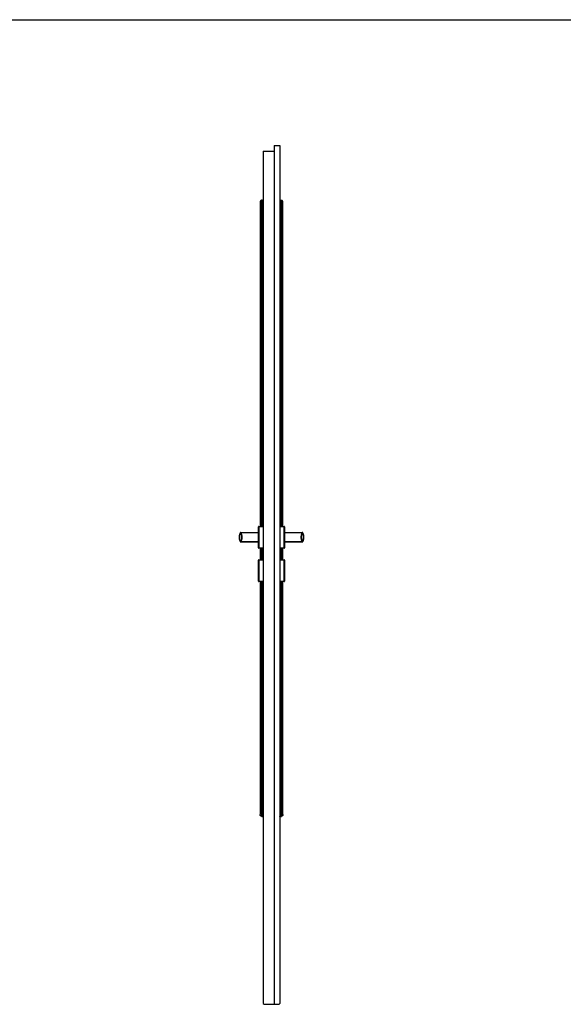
# Model space of a CAD drawing. Header units: millimetres. Extents: x -10980 to 5840, y 5 to 4205.
# Tile 25 of 32: x 1684 to 2969, y 1677 to 4005. Entities that reach past the tile are written whole.
import ezdxf

# ---------------------------------------------------------------- set-up
doc = ezdxf.new("R2010")
doc.units = ezdxf.units.MM
doc.layers.add('152', color=250, linetype='Continuous')
doc.layers.add('256', color=250, linetype='Continuous')

msp = doc.modelspace()

# ---------------------------------------------------------------- linework, layer by layer
at = {"layer": '152', "linetype": 'Continuous', "lineweight": -3}
for p, q in [((2285.3, 3707.4), (2298.6, 3707.4)), ((2285.3, 3707.4), (2285.3, 1677.4)), ((2298.6, 3707.4), (2298.6, 1679.4)), ((2259.3, 3694.4), (2285.3, 3694.4)), ((2259.3, 3694.4), (2259.3, 1679.4)), ((2255.7, 3578.2), (2257.9, 3578.5)), ((2257.9, 2806.9), (2257.9, 3578.5)), ((2300, 3578.5), (2302.2, 3578.2)), ((2300, 3578.5), (2300, 2806.9)), ((2248.3, 2756.4), (2248.3, 2806.4)), ((2248.8, 2806.4), (2248.3, 2806.4)), ((2248.3, 2756.4), (2248.3, 2806.4)), ((2248.8, 2806.9), (2259.3, 2806.9)), ((2248.8, 2806.9), (2248.8, 2806.4)), ((2248.8, 2806.9), (2259.3, 2806.9)), ((2248.8, 2806.4), (2248.8, 2756.4)), ((2259.3, 2806.4), (2248.8, 2806.4)), ((2298.6, 2806.9), (2309.1, 2806.9)), ((2298.6, 2806.9), (2309.1, 2806.9)), ((2309.1, 2806.4), (2298.6, 2806.4)), ((2309.1, 2806.9), (2309.1, 2806.4)), ((2309.1, 2756.4), (2309.1, 2806.4)), ((2309.6, 2806.4), (2309.1, 2806.4)), ((2309.6, 2806.4), (2309.6, 2756.4)), ((2206.1, 2791.9), (2205.7, 2791.6)), ((2206.1, 2770.9), (2205.7, 2771.1)), ((2206.1, 2792.4), (2248.3, 2792.4)), ((2206.1, 2792.4), (2206.1, 2791.9)), ((2206.1, 2792.4), (2248.3, 2792.4)), ((2248.3, 2791.9), (2206.1, 2791.9)), ((2206.1, 2770.9), (2206.1, 2770.4)), ((2206.1, 2770.9), (2248.3, 2770.9)), ((2248.3, 2770.4), (2206.1, 2770.4)), ((2248.3, 2770.4), (2206.1, 2770.4)), ((2309.6, 2792.4), (2351.7, 2792.4)), ((2309.6, 2792.4), (2351.7, 2792.4)), ((2351.7, 2791.9), (2309.6, 2791.9)), ((2309.6, 2770.9), (2351.7, 2770.9)), ((2351.7, 2770.4), (2309.6, 2770.4)), ((2351.7, 2770.4), (2309.6, 2770.4)), ((2351.7, 2792.4), (2351.7, 2791.9)), ((2352.2, 2791.6), (2351.7, 2791.9)), ((2352.2, 2771.1), (2351.7, 2770.9)), ((2351.7, 2770.4), (2351.7, 2770.9)), ((2352.7, 2792.1), (2352.7, 2792.1)), ((2248.8, 2756.4), (2248.3, 2756.4)), ((2248.8, 2755.9), (2248.8, 2756.4)), ((2248.8, 2756.4), (2259.3, 2756.4)), ((2259.3, 2755.9), (2248.8, 2755.9)), ((2259.3, 2755.9), (2248.8, 2755.9)), ((2257.9, 2727.9), (2257.9, 2755.9)), ((2298.6, 2756.4), (2309.1, 2756.4)), ((2309.1, 2755.9), (2298.6, 2755.9)), ((2309.1, 2755.9), (2298.6, 2755.9)), ((2300, 2755.9), (2300, 2727.9)), ((2309.1, 2755.9), (2309.1, 2756.4)), ((2309.6, 2756.4), (2309.1, 2756.4)), ((2248.3, 2677.4), (2248.3, 2727.4)), ((2248.3, 2727.4), (2248.8, 2727.4)), ((2248.3, 2677.4), (2248.3, 2727.4)), ((2248.8, 2727.9), (2259.3, 2727.9)), ((2248.8, 2727.9), (2248.8, 2727.4)), ((2248.8, 2727.9), (2259.3, 2727.9)), ((2259.3, 2727.4), (2248.8, 2727.4)), ((2248.8, 2727.4), (2248.8, 2677.4)), ((2298.6, 2727.9), (2309.1, 2727.9)), ((2298.6, 2727.9), (2309.1, 2727.9)), ((2309.1, 2727.4), (2298.6, 2727.4)), ((2309.1, 2727.9), (2309.1, 2727.4)), ((2309.1, 2677.4), (2309.1, 2727.4)), ((2309.1, 2727.4), (2309.6, 2727.4)), ((2309.6, 2727.4), (2309.6, 2677.4)), ((2309.6, 2727.4), (2309.6, 2677.4)), ((2248.3, 2677.4), (2248.8, 2677.4)), ((2248.8, 2676.9), (2248.8, 2677.4)), ((2248.8, 2677.4), (2259.3, 2677.4)), ((2259.3, 2676.9), (2248.8, 2676.9)), ((2259.3, 2676.9), (2248.8, 2676.9)), ((2257.9, 2121.2), (2257.9, 2676.9)), ((2298.6, 2677.4), (2309.1, 2677.4)), ((2309.1, 2676.9), (2298.6, 2676.9)), ((2300, 2676.9), (2300, 2121.2)), ((2309.1, 2677.4), (2309.6, 2677.4)), ((2309.1, 2676.9), (2309.1, 2677.4)), ((2255.7, 2121.6), (2257.9, 2121.2)), ((2300, 2121.2), (2302.2, 2121.6)), ((2259.3, 1679.4), (2261.3, 1677.4)), ((2261.3, 1677.4), (2285.3, 1677.4)), ((2285.3, 1677.4), (2296.6, 1677.4)), ((2296.6, 1677.4), (2298.6, 1679.4))]:
    msp.add_line(p, q, dxfattribs=at)
for centre, radius, start, end in [((2248.8, 2806.4), 0.5, 90, 180), ((2309.1, 2806.4), 0.5, 0, 90), ((2205.6, 2770.9), 0.5, 209.6337, 270), ((2186.6, 2781.4), 21.7, 331.7219, 28.2781), ((2371.3, 2781.4), 21.7, 151.7219, 208.2781), ((2352.3, 2791.9), 0.5, 29.6337, 90), ((2248.8, 2756.4), 0.5, 180, 270), ((2309.1, 2756.4), 0.5, 270, 0), ((2248.8, 2727.4), 0.5, 90, 180), ((2309.1, 2727.4), 0.5, 0, 90), ((2248.8, 2677.4), 0.5, 180, 270), ((2309.1, 2677.4), 0.5, 270, 0)]:
    msp.add_arc(centre, radius, start, end, dxfattribs=at)
for centre, major_axis, ratio, start_param, end_param in [((2205.6, 2791.9), (0, -0.5), 0.999999, 3.141593, 4.195184), ((2205.6, 2770.9), (0, -0.5), 0.999999, 5.229594, 6.283185), ((2206.1, 2791.9), (0, 0.5), 0.999994, 0, 2.062579), ((2206.1, 2770.9), (0, 0.5), 0.999994, 1.079014, 3.141593), ((2351.7, 2791.9), (0, 0.5), 0.999994, 4.220607, 6.283185), ((2351.7, 2770.9), (0, 0.5), 0.999994, 3.141593, 5.204171), ((2352.3, 2791.9), (0, 0.5), 0.999999, 5.229594, 6.283185), ((2352.3, 2770.9), (0, 0.5), 0.999999, 3.141593, 4.195184)]:
    msp.add_ellipse(centre, major_axis=major_axis, ratio=ratio, start_param=start_param, end_param=end_param, dxfattribs=at)
for points, knots in [([(2255.7, 3578.2), (2255.5, 3578.1), (2255.4, 3578.1), (2255.1, 3578), (2254.9, 3578), (2254.7, 3577.9), (2254.6, 3577.8), (2254.5, 3577.8), (2254.5, 3577.8), (2254.4, 3577.7), (2254.4, 3577.7), (2254.2, 3577.6), (2254.1, 3577.6), (2253.8, 3577.4), (2253.7, 3577.3), (2253.6, 3577.2), (2253.6, 3577.2), (2253.5, 3577.1), (2253.5, 3577.1), (2253.4, 3577), (2253.3, 3577), (2253.2, 3576.8), (2253.1, 3576.7), (2252.9, 3576.5), (2252.8, 3576.4), (2252.7, 3576.2), (2252.6, 3576.1), (2252.5, 3576), (2252.5, 3575.9), (2252.4, 3575.8), (2252.4, 3575.7), (2252.3, 3575.6), (2252.3, 3575.5), (2252.2, 3575.2), (2252.1, 3575.1), (2252, 3574.8), (2252, 3574.5), (2251.9, 3574.2), (2251.9, 3574.1), (2251.9, 3573.9), (2251.9, 3573.8), (2251.9, 3573.7), (2251.9, 3573.6), (2251.9, 3573.6)], [0, 0, 0, 0, 0.0625, 0.0625, 0.125, 0.125, 0.15625, 0.15625, 0.171875, 0.171875, 0.1875, 0.1875, 0.25, 0.25, 0.3125, 0.3125, 0.328125, 0.328125, 0.34375, 0.34375, 0.375, 0.375, 0.4375, 0.4375, 0.5, 0.5, 0.5625, 0.5625, 0.59375, 0.59375, 0.625, 0.625, 0.6875, 0.6875, 0.75, 0.75, 0.875, 0.875, 0.9375, 0.9375, 0.96875, 0.96875, 1, 1, 1, 1]), ([(2251.9, 3573.6), (2251.9, 3550.2), (2251.9, 3502), (2251.9, 3430.5), (2251.9, 3360.7), (2251.9, 3295.5), (2251.9, 3234.9), (2251.9, 3179), (2251.9, 3128.9), (2251.9, 3084.5), (2251.9, 3045.4), (2251.9, 3010.2), (2251.9, 2978.8), (2251.9, 2949), (2251.9, 2917.1), (2251.9, 2880.5), (2251.9, 2843), (2251.9, 2817.9), (2251.9, 2806.9)], [0, 0, 0, 0, 0.091563, 0.188671, 0.279739, 0.364768, 0.443757, 0.516706, 0.583615, 0.639643, 0.690595, 0.736473, 0.777276, 0.813675, 0.853112, 0.901946, 0.956844, 1, 1, 1, 1]), ([(2251.9, 3573.6), (2251.9, 3550.2), (2251.9, 3502), (2251.9, 3430.5), (2251.9, 3360.7), (2251.9, 3295.5), (2251.9, 3234.9), (2251.9, 3179), (2251.9, 3128.9), (2251.9, 3084.5), (2251.9, 3045.4), (2251.9, 3010.2), (2251.9, 2978.8), (2251.9, 2949), (2251.9, 2917.1), (2251.9, 2880.5), (2251.9, 2843), (2251.9, 2817.9), (2251.9, 2806.9)], [0, 0, 0, 0, 0.091563, 0.188671, 0.279739, 0.364767, 0.443755, 0.516704, 0.583613, 0.63964, 0.690593, 0.73647, 0.777273, 0.813672, 0.853109, 0.901942, 0.95684, 1, 1, 1, 1]), ([(2259.3, 3577.4), (2259.3, 3577.4), (2259.3, 3577.5), (2259.3, 3577.6), (2259.3, 3577.7), (2259.2, 3577.7), (2259.2, 3577.7), (2259.2, 3577.8), (2259.2, 3577.8), (2259.2, 3577.9), (2259.1, 3577.9), (2259.1, 3578), (2259.1, 3578.1), (2259, 3578.1), (2259, 3578.1), (2259, 3578.2), (2259, 3578.2), (2258.9, 3578.2), (2258.9, 3578.3), (2258.8, 3578.3), (2258.8, 3578.3), (2258.7, 3578.4), (2258.7, 3578.4), (2258.7, 3578.4), (2258.6, 3578.4), (2258.6, 3578.5), (2258.5, 3578.5), (2258.5, 3578.5), (2258.4, 3578.5), (2258.4, 3578.5), (2258.4, 3578.5), (2258.3, 3578.5), (2258.2, 3578.6), (2258.2, 3578.6), (2258.2, 3578.6), (2258.1, 3578.6), (2258.1, 3578.6), (2258.1, 3578.6), (2258, 3578.6), (2257.9, 3578.6), (2257.9, 3578.5)], [0, 0, 0, 0, 0.125, 0.125, 0.1875, 0.1875, 0.21875, 0.21875, 0.25, 0.25, 0.375, 0.375, 0.4375, 0.4375, 0.46875, 0.46875, 0.5, 0.5, 0.5625, 0.5625, 0.625, 0.625, 0.65625, 0.65625, 0.6875, 0.6875, 0.75, 0.75, 0.78125, 0.78125, 0.8125, 0.8125, 0.875, 0.875, 0.890625, 0.890625, 0.90625, 0.9375, 0.9375, 1, 1, 1, 1]), ([(2300, 3578.5), (2300, 3578.6), (2299.9, 3578.6), (2299.9, 3578.6), (2299.9, 3578.6), (2299.8, 3578.6), (2299.7, 3578.6), (2299.7, 3578.6), (2299.6, 3578.6), (2299.6, 3578.5), (2299.6, 3578.5), (2299.5, 3578.5), (2299.4, 3578.5), (2299.4, 3578.5), (2299.3, 3578.5), (2299.3, 3578.5), (2299.3, 3578.5), (2299.2, 3578.4), (2299.2, 3578.4), (2299.1, 3578.3), (2299.1, 3578.3), (2299, 3578.3), (2299, 3578.3), (2299, 3578.2), (2298.9, 3578.2), (2298.9, 3578.2), (2298.9, 3578.1), (2298.8, 3578.1), (2298.8, 3578), (2298.8, 3578), (2298.8, 3578), (2298.7, 3577.9), (2298.7, 3577.9), (2298.7, 3577.9), (2298.7, 3577.8), (2298.6, 3577.7), (2298.6, 3577.7), (2298.6, 3577.5), (2298.6, 3577.4), (2298.6, 3577.4)], [0, 0, 0, 0, 0.03125, 0.03125, 0.0625, 0.0625, 0.125, 0.125, 0.15625, 0.15625, 0.1875, 0.1875, 0.25, 0.25, 0.28125, 0.28125, 0.3125, 0.3125, 0.375, 0.375, 0.4375, 0.4375, 0.46875, 0.46875, 0.5, 0.5, 0.5625, 0.5625, 0.625, 0.625, 0.65625, 0.65625, 0.6875, 0.6875, 0.75, 0.75, 0.875, 0.875, 1, 1, 1, 1]), ([(2306, 3573.6), (2306, 3573.6), (2306, 3573.7), (2306, 3573.8), (2306, 3573.9), (2306, 3574.1), (2306, 3574.2), (2305.9, 3574.5), (2305.9, 3574.8), (2305.8, 3575.1), (2305.7, 3575.2), (2305.6, 3575.5), (2305.6, 3575.6), (2305.5, 3575.7), (2305.5, 3575.8), (2305.4, 3575.9), (2305.4, 3576), (2305.3, 3576.1), (2305.2, 3576.2), (2305, 3576.4), (2305, 3576.5), (2304.8, 3576.7), (2304.7, 3576.8), (2304.5, 3577), (2304.5, 3577), (2304.4, 3577.1), (2304.4, 3577.1), (2304.3, 3577.2), (2304.3, 3577.2), (2304.2, 3577.3), (2304, 3577.4), (2303.8, 3577.6), (2303.7, 3577.6), (2303.5, 3577.7), (2303.5, 3577.7), (2303.4, 3577.8), (2303.4, 3577.8), (2303.2, 3577.8), (2303.2, 3577.9), (2303, 3578), (2302.8, 3578), (2302.5, 3578.1), (2302.3, 3578.1), (2302.2, 3578.2)], [0, 0, 0, 0, 0.03125, 0.03125, 0.0625, 0.0625, 0.125, 0.125, 0.25, 0.25, 0.3125, 0.3125, 0.375, 0.375, 0.40625, 0.40625, 0.4375, 0.4375, 0.5, 0.5, 0.5625, 0.5625, 0.625, 0.625, 0.65625, 0.65625, 0.671875, 0.671875, 0.6875, 0.6875, 0.75, 0.75, 0.8125, 0.8125, 0.828125, 0.828125, 0.84375, 0.84375, 0.875, 0.875, 0.9375, 0.9375, 1, 1, 1, 1]), ([(2306, 2806.9), (2306, 2810.5), (2306, 2828.1), (2306, 2861.3), (2306, 2908.1), (2306, 2959.5), (2306, 3015.5), (2306, 3076.2), (2306, 3144), (2306, 3219.1), (2306, 3302), (2306, 3390.5), (2306, 3481.7), (2306, 3543.3), (2306, 3573.6)], [0, 0, 0, 0, 0.014096, 0.068994, 0.129957, 0.196985, 0.270078, 0.349235, 0.434457, 0.535206, 0.643293, 0.758718, 0.881482, 1, 1, 1, 1]), ([(2205.1, 2792.1), (2204.9, 2791.7), (2204.5, 2790.9), (2204.1, 2790), (2203.8, 2789.4), (2203.7, 2789), (2203.6, 2788.7), (2203.5, 2788.5), (2203.5, 2788.4), (2203.3, 2787.8), (2203.1, 2787.4), (2202.9, 2786.5), (2202.7, 2785.6), (2202.5, 2784.2), (2202.4, 2783.2), (2202.3, 2782.3), (2202.3, 2781.8), (2202.3, 2780.9), (2202.3, 2780.4), (2202.4, 2779.5), (2202.5, 2778.6), (2202.7, 2777.2), (2202.9, 2776.3), (2203.1, 2775.4), (2203.3, 2774.9), (2203.5, 2774.4), (2203.5, 2774.3), (2203.6, 2774), (2203.7, 2773.7), (2203.9, 2773.3), (2204, 2772.9), (2204.1, 2772.7), (2204.1, 2772.6), (2204.3, 2772.3), (2204.4, 2772.1), (2204.7, 2771.4), (2204.9, 2771), (2205.1, 2770.6)], [0, 0, 0, 0, 0.0625, 0.125, 0.125, 0.15625, 0.171875, 0.171875, 0.1875, 0.1875, 0.25, 0.25, 0.3125, 0.375, 0.4375, 0.4375, 0.5, 0.5, 0.5625, 0.5625, 0.625, 0.6875, 0.75, 0.75, 0.8125, 0.8125, 0.828125, 0.828125, 0.84375, 0.875, 0.890625, 0.890625, 0.90625, 0.90625, 0.9375, 0.9375, 1, 1, 1, 1]), ([(2205.7, 2791.6), (2205.7, 2791.6), (2205.6, 2791.7), (2205.6, 2791.7), (2205.6, 2791.7), (2205.5, 2791.7), (2205.5, 2791.7), (2205.4, 2791.8), (2205.4, 2791.8), (2205.4, 2791.8), (2205.4, 2791.8), (2205.3, 2791.8), (2205.3, 2791.8), (2205.3, 2791.8), (2205.3, 2791.9), (2205.3, 2791.9), (2205.3, 2791.9), (2205.3, 2791.9), (2205.3, 2791.9), (2205.3, 2791.9), (2205.3, 2791.9), (2205.3, 2791.9), (2205.2, 2791.9), (2205.2, 2791.9), (2205.2, 2791.9), (2205.2, 2792), (2205.2, 2792), (2205.2, 2792), (2205.2, 2792), (2205.2, 2792.1), (2205.2, 2792.1), (2205.1, 2792.1), (2205.1, 2792.1), (2205.1, 2792.1)], [0, 0, 0, 0, 0.125, 0.125, 0.1875, 0.1875, 0.25, 0.25, 0.3125, 0.3125, 0.375, 0.375, 0.4375, 0.4375, 0.46875, 0.46875, 0.5, 0.5, 0.53125, 0.53125, 0.5625, 0.5625, 0.625, 0.625, 0.6875, 0.6875, 0.75, 0.75, 0.8125, 0.8125, 0.875, 0.875, 1, 1, 1, 1]), ([(2205.1, 2770.6), (2205.1, 2770.6), (2205.1, 2770.6), (2205.2, 2770.7), (2205.2, 2770.7), (2205.2, 2770.7), (2205.2, 2770.7), (2205.2, 2770.7), (2205.2, 2770.8), (2205.2, 2770.8), (2205.2, 2770.8), (2205.2, 2770.8), (2205.3, 2770.8), (2205.3, 2770.8), (2205.3, 2770.9), (2205.3, 2770.9), (2205.3, 2770.9), (2205.3, 2770.9), (2205.3, 2770.9), (2205.3, 2770.9), (2205.3, 2770.9), (2205.3, 2770.9), (2205.3, 2770.9), (2205.4, 2770.9), (2205.4, 2770.9), (2205.4, 2771), (2205.4, 2771), (2205.5, 2771), (2205.5, 2771), (2205.6, 2771), (2205.6, 2771.1), (2205.6, 2771.1), (2205.7, 2771.1), (2205.7, 2771.1)], [0, 0, 0, 0, 0.125, 0.125, 0.1875, 0.1875, 0.25, 0.25, 0.3125, 0.3125, 0.375, 0.375, 0.4375, 0.4375, 0.46875, 0.46875, 0.5, 0.5, 0.53125, 0.53125, 0.5625, 0.5625, 0.625, 0.625, 0.6875, 0.6875, 0.75, 0.75, 0.8125, 0.8125, 0.875, 0.875, 1, 1, 1, 1]), ([(2205.6, 2792.4), (2205.6, 2792.4), (2205.6, 2792.4), (2205.6, 2792.4), (2205.6, 2792.4), (2205.7, 2792.4), (2205.7, 2792.4), (2205.7, 2792.4), (2205.7, 2792.4), (2205.8, 2792.4), (2205.8, 2792.4), (2205.8, 2792.4), (2205.8, 2792.4), (2205.8, 2792.4), (2205.8, 2792.4), (2205.8, 2792.4), (2205.8, 2792.4), (2205.8, 2792.4), (2205.8, 2792.4), (2205.8, 2792.4), (2205.9, 2792.4), (2205.9, 2792.4), (2205.9, 2792.4), (2205.9, 2792.4), (2206, 2792.4), (2206, 2792.4), (2206, 2792.4), (2206, 2792.4), (2206.1, 2792.4), (2206.1, 2792.4), (2206.1, 2792.4)], [0, 0, 0, 0, 0.125, 0.125, 0.25, 0.25, 0.3125, 0.3125, 0.375, 0.4375, 0.4375, 0.46875, 0.46875, 0.5, 0.5, 0.53125, 0.53125, 0.5625, 0.5625, 0.625, 0.625, 0.6875, 0.6875, 0.75, 0.75, 0.8125, 0.8125, 0.875, 0.875, 1, 1, 1, 1]), ([(2206.1, 2770.4), (2206.1, 2770.4), (2206.1, 2770.4), (2206, 2770.4), (2206, 2770.4), (2206, 2770.4), (2206, 2770.4), (2205.9, 2770.4), (2205.9, 2770.4), (2205.9, 2770.4), (2205.9, 2770.4), (2205.8, 2770.4), (2205.8, 2770.4), (2205.8, 2770.4), (2205.8, 2770.4), (2205.8, 2770.4), (2205.8, 2770.4), (2205.8, 2770.4), (2205.8, 2770.4), (2205.8, 2770.4), (2205.8, 2770.4), (2205.8, 2770.4), (2205.7, 2770.4), (2205.7, 2770.4), (2205.7, 2770.4), (2205.7, 2770.4), (2205.6, 2770.4), (2205.6, 2770.4), (2205.6, 2770.4), (2205.6, 2770.4), (2205.6, 2770.4)], [0, 0, 0, 0, 0.125, 0.125, 0.1875, 0.1875, 0.25, 0.25, 0.3125, 0.3125, 0.375, 0.375, 0.4375, 0.4375, 0.46875, 0.46875, 0.5, 0.5, 0.53125, 0.53125, 0.5625, 0.5625, 0.625, 0.6875, 0.6875, 0.75, 0.75, 0.875, 0.875, 1, 1, 1, 1]), ([(2205.7, 2771.1), (2205.9, 2771.5), (2206.3, 2772.3), (2206.7, 2773.1), (2206.9, 2773.8), (2207, 2774), (2207.1, 2774.4), (2207.2, 2774.6), (2207.4, 2775.2), (2207.6, 2776.1), (2207.9, 2777.4), (2208.1, 2778.7), (2208.2, 2779.6), (2208.3, 2780.5), (2208.3, 2780.9), (2208.3, 2781.8), (2208.3, 2782.3), (2208.2, 2783.1), (2208.1, 2784), (2207.9, 2785.3), (2207.6, 2786.6), (2207.4, 2787.5), (2207.2, 2788), (2207.2, 2788.1), (2207.1, 2788.3), (2207.1, 2788.5), (2207, 2788.8), (2206.8, 2789.2), (2206.7, 2789.6), (2206.5, 2790), (2206.4, 2790.2), (2206.1, 2790.8), (2205.9, 2791.2), (2205.7, 2791.6)], [0, 0, 0, 0, 0.0625, 0.125, 0.125, 0.15625, 0.15625, 0.1875, 0.1875, 0.25, 0.3125, 0.375, 0.4375, 0.4375, 0.5, 0.5, 0.5625, 0.5625, 0.625, 0.6875, 0.75, 0.8125, 0.8125, 0.828125, 0.828125, 0.84375, 0.84375, 0.875, 0.90625, 0.90625, 0.9375, 0.9375, 1, 1, 1, 1]), ([(2206.1, 2791.9), (2206.4, 2791.5), (2206.8, 2790.6), (2207.1, 2789.8), (2207.4, 2789.2), (2207.4, 2788.9), (2207.6, 2788.6), (2207.6, 2788.5), (2207.7, 2788.3), (2207.8, 2787.8), (2208.1, 2786.8), (2208.4, 2785.4), (2208.6, 2784.1), (2208.7, 2783.2), (2208.8, 2782.3), (2208.8, 2781.8), (2208.8, 2780.9), (2208.8, 2780.4), (2208.7, 2779.5), (2208.6, 2778.6), (2208.4, 2777.3), (2208.1, 2776), (2207.9, 2775.1), (2207.7, 2774.4), (2207.6, 2774.2), (2207.4, 2773.8), (2207.4, 2773.6), (2207.1, 2772.9), (2206.8, 2772.1), (2206.4, 2771.3), (2206.1, 2770.9)], [0, 0, 0, 0, 0.0625, 0.125, 0.125, 0.15625, 0.15625, 0.171875, 0.171875, 0.1875, 0.25, 0.3125, 0.375, 0.4375, 0.4375, 0.5, 0.5, 0.5625, 0.5625, 0.625, 0.6875, 0.75, 0.8125, 0.8125, 0.84375, 0.84375, 0.875, 0.875, 0.9375, 1, 1, 1, 1]), ([(2351.7, 2770.9), (2351.5, 2771.3), (2351.1, 2772.1), (2350.8, 2772.9), (2350.5, 2773.6), (2350.4, 2773.8), (2350.3, 2774.1), (2350.3, 2774.2), (2350.2, 2774.4), (2350, 2775), (2349.7, 2776), (2349.5, 2777.3), (2349.3, 2778.6), (2349.2, 2779.5), (2349.1, 2780.5), (2349.1, 2780.9), (2349.1, 2781.8), (2349.1, 2782.3), (2349.2, 2783.2), (2349.3, 2784.1), (2349.5, 2785.4), (2349.7, 2786.8), (2350, 2787.6), (2350.2, 2788.3), (2350.3, 2788.5), (2350.4, 2788.9), (2350.5, 2789.2), (2350.8, 2789.8), (2351.1, 2790.6), (2351.5, 2791.5), (2351.7, 2791.9)], [0, 0, 0, 0, 0.0625, 0.125, 0.125, 0.15625, 0.15625, 0.171875, 0.171875, 0.1875, 0.25, 0.3125, 0.375, 0.4375, 0.4375, 0.5, 0.5, 0.5625, 0.5625, 0.625, 0.6875, 0.75, 0.8125, 0.8125, 0.84375, 0.84375, 0.875, 0.875, 0.9375, 1, 1, 1, 1]), ([(2352.2, 2791.6), (2352, 2791.2), (2351.6, 2790.4), (2351.2, 2789.6), (2351, 2789), (2350.9, 2788.8), (2350.8, 2788.4), (2350.7, 2788.1), (2350.5, 2787.5), (2350.2, 2786.6), (2350, 2785.3), (2349.7, 2784), (2349.7, 2783.2), (2349.6, 2782.3), (2349.6, 2781.8), (2349.6, 2780.9), (2349.6, 2780.5), (2349.7, 2779.6), (2349.7, 2778.7), (2350, 2777.4), (2350.2, 2776.1), (2350.5, 2775.2), (2350.6, 2774.7), (2350.7, 2774.6), (2350.8, 2774.4), (2350.8, 2774.3), (2350.9, 2774), (2351.1, 2773.5), (2351.2, 2773.1), (2351.4, 2772.7), (2351.5, 2772.5), (2351.8, 2771.9), (2352, 2771.5), (2352.2, 2771.1)], [0, 0, 0, 0, 0.0625, 0.125, 0.125, 0.15625, 0.15625, 0.1875, 0.1875, 0.25, 0.3125, 0.375, 0.4375, 0.4375, 0.5, 0.5, 0.5625, 0.5625, 0.625, 0.6875, 0.75, 0.8125, 0.8125, 0.828125, 0.828125, 0.84375, 0.84375, 0.875, 0.90625, 0.90625, 0.9375, 0.9375, 1, 1, 1, 1]), ([(2351.7, 2792.4), (2351.8, 2792.4), (2351.8, 2792.4), (2351.8, 2792.4), (2351.9, 2792.4), (2351.9, 2792.4), (2351.9, 2792.4), (2351.9, 2792.4), (2352, 2792.4), (2352, 2792.4), (2352, 2792.4), (2352, 2792.4), (2352.1, 2792.4), (2352.1, 2792.4), (2352.1, 2792.4), (2352.1, 2792.4), (2352.1, 2792.4), (2352.1, 2792.4), (2352.1, 2792.4), (2352.1, 2792.4), (2352.1, 2792.4), (2352.1, 2792.4), (2352.1, 2792.4), (2352.2, 2792.4), (2352.2, 2792.4), (2352.2, 2792.4), (2352.2, 2792.4), (2352.3, 2792.4), (2352.3, 2792.4), (2352.3, 2792.4), (2352.3, 2792.4)], [0, 0, 0, 0, 0.125, 0.125, 0.1875, 0.1875, 0.25, 0.25, 0.3125, 0.3125, 0.375, 0.375, 0.4375, 0.4375, 0.46875, 0.46875, 0.5, 0.5, 0.53125, 0.53125, 0.5625, 0.5625, 0.625, 0.6875, 0.6875, 0.75, 0.75, 0.875, 0.875, 1, 1, 1, 1]), ([(2352.3, 2770.4), (2352.3, 2770.4), (2352.3, 2770.4), (2352.3, 2770.4), (2352.2, 2770.4), (2352.2, 2770.4), (2352.2, 2770.4), (2352.2, 2770.4), (2352.1, 2770.4), (2352.1, 2770.4), (2352.1, 2770.4), (2352.1, 2770.4), (2352.1, 2770.4), (2352.1, 2770.4), (2352.1, 2770.4), (2352.1, 2770.4), (2352.1, 2770.4), (2352.1, 2770.4), (2352.1, 2770.4), (2352, 2770.4), (2352, 2770.4), (2352, 2770.4), (2352, 2770.4), (2351.9, 2770.4), (2351.9, 2770.4), (2351.9, 2770.4), (2351.9, 2770.4), (2351.8, 2770.4), (2351.8, 2770.4), (2351.8, 2770.4), (2351.7, 2770.4)], [0, 0, 0, 0, 0.125, 0.125, 0.25, 0.25, 0.3125, 0.3125, 0.375, 0.4375, 0.4375, 0.46875, 0.46875, 0.5, 0.5, 0.53125, 0.53125, 0.5625, 0.5625, 0.625, 0.625, 0.6875, 0.6875, 0.75, 0.75, 0.8125, 0.8125, 0.875, 0.875, 1, 1, 1, 1]), ([(2352.7, 2792.1), (2352.7, 2792.1), (2352.7, 2792), (2352.7, 2792), (2352.7, 2792), (2352.7, 2792), (2352.7, 2792), (2352.7, 2791.9), (2352.6, 2791.9), (2352.6, 2791.9), (2352.6, 2791.9), (2352.6, 2791.9), (2352.6, 2791.9), (2352.6, 2791.9), (2352.6, 2791.9), (2352.6, 2791.9), (2352.6, 2791.9), (2352.6, 2791.9), (2352.6, 2791.8), (2352.6, 2791.8), (2352.5, 2791.8), (2352.5, 2791.8), (2352.5, 2791.8), (2352.5, 2791.8), (2352.4, 2791.8), (2352.4, 2791.7), (2352.4, 2791.7), (2352.3, 2791.7), (2352.3, 2791.7), (2352.2, 2791.7), (2352.2, 2791.6), (2352.2, 2791.6)], [0, 0, 0, 0, 0.047832, 0.047832, 0.121076, 0.121076, 0.19432, 0.19432, 0.267563, 0.267563, 0.340807, 0.340807, 0.377429, 0.377429, 0.414051, 0.414051, 0.450673, 0.450673, 0.487294, 0.487294, 0.560538, 0.560538, 0.633782, 0.633782, 0.707025, 0.707025, 0.780269, 0.780269, 0.853513, 0.853513, 1, 1, 1, 1]), ([(2352.2, 2771.1), (2352.2, 2771.1), (2352.2, 2771.1), (2352.3, 2771.1), (2352.3, 2771), (2352.4, 2771), (2352.4, 2771), (2352.4, 2771), (2352.5, 2771), (2352.5, 2770.9), (2352.5, 2770.9), (2352.5, 2770.9), (2352.6, 2770.9), (2352.6, 2770.9), (2352.6, 2770.9), (2352.6, 2770.9), (2352.6, 2770.9), (2352.6, 2770.9), (2352.6, 2770.9), (2352.6, 2770.9), (2352.6, 2770.8), (2352.6, 2770.8), (2352.6, 2770.8), (2352.6, 2770.8), (2352.7, 2770.8), (2352.7, 2770.8), (2352.7, 2770.7), (2352.7, 2770.7), (2352.7, 2770.7), (2352.7, 2770.7), (2352.7, 2770.7), (2352.7, 2770.6), (2352.7, 2770.6), (2352.7, 2770.6)], [0, 0, 0, 0, 0.125, 0.125, 0.1875, 0.1875, 0.25, 0.25, 0.3125, 0.3125, 0.375, 0.375, 0.4375, 0.4375, 0.46875, 0.46875, 0.5, 0.5, 0.53125, 0.53125, 0.5625, 0.5625, 0.625, 0.625, 0.6875, 0.6875, 0.75, 0.75, 0.8125, 0.8125, 0.875, 0.875, 1, 1, 1, 1]), ([(2352.7, 2770.6), (2353, 2771), (2353.4, 2771.9), (2353.8, 2772.7), (2354.1, 2773.4), (2354.2, 2773.7), (2354.3, 2774), (2354.4, 2774.3), (2354.4, 2774.4), (2354.6, 2774.9), (2354.7, 2775.4), (2355, 2776.3), (2355.2, 2777.2), (2355.4, 2778.6), (2355.5, 2779.5), (2355.6, 2780.4), (2355.6, 2780.9), (2355.6, 2781.8), (2355.6, 2782.3), (2355.5, 2783.2), (2355.4, 2784.2), (2355.2, 2785.5), (2355, 2786.4), (2354.7, 2787.4), (2354.6, 2787.8), (2354.4, 2788.4), (2354.4, 2788.5), (2354.3, 2788.7), (2354.2, 2789), (2354, 2789.5), (2353.9, 2789.8), (2353.8, 2790), (2353.7, 2790.1), (2353.6, 2790.4), (2353.5, 2790.7), (2353.2, 2791.3), (2353, 2791.7), (2352.7, 2792.1)], [0, 0, 0, 0, 0.0625, 0.125, 0.125, 0.15625, 0.171875, 0.171875, 0.1875, 0.1875, 0.25, 0.25, 0.3125, 0.375, 0.4375, 0.4375, 0.5, 0.5, 0.5625, 0.5625, 0.625, 0.6875, 0.75, 0.75, 0.8125, 0.8125, 0.828125, 0.828125, 0.84375, 0.875, 0.890625, 0.890625, 0.90625, 0.90625, 0.9375, 0.9375, 1, 1, 1, 1]), ([(2251.9, 2755.9), (2251.9, 2751.2), (2251.9, 2741.9), (2251.9, 2732.5), (2251.9, 2727.9)], [0, 0, 0, 0, 0.501611, 1, 1, 1, 1]), ([(2251.9, 2755.9), (2251.9, 2751.2), (2251.9, 2741.9), (2251.9, 2732.5), (2251.9, 2727.9)], [0, 0, 0, 0, 0.501484, 1, 1, 1, 1]), ([(2306, 2727.9), (2306, 2735.2), (2306, 2744.6), (2306, 2753.9), (2306, 2755.9)], [0, 0, 0, 0, 0.790321, 1, 1, 1, 1]), ([(2251.9, 2676.9), (2251.9, 2659.6), (2251.9, 2620.6), (2251.9, 2555.8), (2251.9, 2480.6), (2251.9, 2397.8), (2251.9, 2309.3), (2251.9, 2218.1), (2251.9, 2156.4), (2251.9, 2126.1)], [0, 0, 0, 0, 0.094017, 0.212662, 0.352923, 0.5034, 0.664093, 0.835003, 1, 1, 1, 1]), ([(2251.9, 2676.9), (2251.9, 2659.6), (2251.9, 2620.6), (2251.9, 2555.8), (2251.9, 2480.6), (2251.9, 2397.8), (2251.9, 2309.3), (2251.9, 2218.1), (2251.9, 2156.4), (2251.9, 2126.1)], [0, 0, 0, 0, 0.094047, 0.212686, 0.35294, 0.503411, 0.664096, 0.834998, 1, 1, 1, 1]), ([(2306, 2126.1), (2306, 2149.5), (2306, 2197.7), (2306, 2269.2), (2306, 2339.1), (2306, 2404.3), (2306, 2464.8), (2306, 2520.8), (2306, 2570.8), (2306, 2615.3), (2306, 2649.7), (2306, 2669.8), (2306, 2676.9)], [0, 0, 0, 0, 0.127473, 0.262665, 0.389449, 0.507824, 0.61779, 0.719349, 0.812498, 0.890499, 0.961434, 1, 1, 1, 1]), ([(2255.7, 2121.6), (2255.6, 2121.6), (2255.4, 2121.6), (2255.2, 2121.7), (2255.1, 2121.7), (2254.8, 2121.8), (2254.7, 2121.9), (2254.5, 2121.9), (2254.5, 2122), (2254.5, 2122), (2254.4, 2122), (2254.3, 2122), (2254.3, 2122.1), (2254.1, 2122.2), (2254, 2122.2), (2253.8, 2122.4), (2253.7, 2122.4), (2253.6, 2122.5), (2253.5, 2122.6), (2253.5, 2122.6), (2253.5, 2122.6), (2253.4, 2122.7), (2253.3, 2122.8), (2253.2, 2122.9), (2253, 2123.1), (2252.8, 2123.3), (2252.7, 2123.6), (2252.6, 2123.6), (2252.5, 2123.8), (2252.5, 2123.8), (2252.4, 2123.9), (2252.4, 2124), (2252.4, 2124), (2252.3, 2124.2), (2252.2, 2124.4), (2252.1, 2124.7), (2252, 2124.9), (2251.9, 2125.3), (2251.9, 2125.5), (2251.9, 2125.8), (2251.9, 2125.8), (2251.9, 2125.9), (2251.9, 2125.9), (2251.9, 2126), (2251.9, 2126.1), (2251.9, 2126.1)], [0, 0, 0, 0, 0.051487, 0.051487, 0.102973, 0.102973, 0.15446, 0.15446, 0.167332, 0.167332, 0.180203, 0.180203, 0.205947, 0.205947, 0.257433, 0.257433, 0.30892, 0.30892, 0.334663, 0.334663, 0.347535, 0.347535, 0.360407, 0.411893, 0.411893, 0.514867, 0.514867, 0.566353, 0.566353, 0.592097, 0.604968, 0.604968, 0.61784, 0.61784, 0.720813, 0.720813, 0.823787, 0.823787, 0.92676, 0.92676, 0.952503, 0.952503, 0.978247, 0.978247, 1, 1, 1, 1]), ([(2259.3, 2122.4), (2259.3, 2122.3), (2259.3, 2122.2), (2259.3, 2122.1), (2259.3, 2122.1), (2259.2, 2122), (2259.2, 2122), (2259.2, 2122), (2259.2, 2121.9), (2259.2, 2121.9), (2259.1, 2121.8), (2259.1, 2121.7), (2259.1, 2121.7), (2259, 2121.6), (2259, 2121.6), (2259, 2121.6), (2259, 2121.5), (2258.9, 2121.5), (2258.9, 2121.5), (2258.8, 2121.4), (2258.8, 2121.4), (2258.7, 2121.4), (2258.7, 2121.3), (2258.7, 2121.3), (2258.6, 2121.3), (2258.6, 2121.3), (2258.5, 2121.3), (2258.5, 2121.2), (2258.4, 2121.2), (2258.4, 2121.2), (2258.4, 2121.2), (2258.3, 2121.2), (2258.2, 2121.2), (2258.2, 2121.2), (2258.2, 2121.2), (2258.1, 2121.2), (2258.1, 2121.2), (2258.1, 2121.2), (2258, 2121.2), (2257.9, 2121.2), (2257.9, 2121.2)], [0, 0, 0, 0, 0.125, 0.125, 0.1875, 0.1875, 0.21875, 0.21875, 0.25, 0.25, 0.375, 0.375, 0.4375, 0.4375, 0.46875, 0.46875, 0.5, 0.5, 0.5625, 0.5625, 0.625, 0.625, 0.65625, 0.65625, 0.6875, 0.6875, 0.75, 0.75, 0.78125, 0.78125, 0.8125, 0.8125, 0.875, 0.875, 0.890625, 0.890625, 0.90625, 0.9375, 0.9375, 1, 1, 1, 1]), ([(2300, 2121.2), (2299.9, 2121.2), (2299.9, 2121.2), (2299.8, 2121.2), (2299.8, 2121.2), (2299.7, 2121.2), (2299.7, 2121.2), (2299.7, 2121.2), (2299.6, 2121.2), (2299.6, 2121.2), (2299.5, 2121.2), (2299.5, 2121.2), (2299.4, 2121.2), (2299.4, 2121.2), (2299.3, 2121.3), (2299.3, 2121.3), (2299.2, 2121.3), (2299.2, 2121.3), (2299.2, 2121.3), (2299.2, 2121.4), (2299.1, 2121.4), (2299.1, 2121.4), (2299, 2121.5), (2299, 2121.5), (2298.9, 2121.5), (2298.9, 2121.6), (2298.9, 2121.6), (2298.9, 2121.6), (2298.8, 2121.7), (2298.8, 2121.7), (2298.7, 2121.8), (2298.7, 2121.9), (2298.7, 2121.9), (2298.7, 2122), (2298.6, 2122), (2298.6, 2122), (2298.6, 2122.1), (2298.6, 2122.1), (2298.6, 2122.2), (2298.6, 2122.3), (2298.6, 2122.4)], [0, 0, 0, 0, 0.0625, 0.0625, 0.09375, 0.109375, 0.109375, 0.125, 0.125, 0.1875, 0.1875, 0.21875, 0.21875, 0.25, 0.25, 0.3125, 0.3125, 0.34375, 0.34375, 0.375, 0.375, 0.4375, 0.4375, 0.5, 0.5, 0.53125, 0.53125, 0.5625, 0.5625, 0.625, 0.625, 0.75, 0.75, 0.78125, 0.78125, 0.8125, 0.8125, 0.875, 0.875, 1, 1, 1, 1]), ([(2306, 2126.1), (2306, 2126.1), (2306, 2126), (2306, 2125.9), (2306, 2125.9), (2306, 2125.7), (2306, 2125.6), (2305.9, 2125.2), (2305.9, 2125), (2305.8, 2124.6), (2305.7, 2124.5), (2305.6, 2124.3), (2305.6, 2124.2), (2305.5, 2124), (2305.5, 2123.9), (2305.4, 2123.8), (2305.4, 2123.8), (2305.3, 2123.6), (2305.2, 2123.5), (2305, 2123.3), (2305, 2123.2), (2304.8, 2123), (2304.7, 2122.9), (2304.5, 2122.8), (2304.5, 2122.7), (2304.4, 2122.6), (2304.4, 2122.6), (2304.3, 2122.6), (2304.3, 2122.5), (2304.2, 2122.4), (2304, 2122.3), (2303.8, 2122.2), (2303.7, 2122.1), (2303.5, 2122), (2303.5, 2122), (2303.4, 2122), (2303.4, 2121.9), (2303.2, 2121.9), (2303.2, 2121.9), (2303, 2121.8), (2302.8, 2121.7), (2302.5, 2121.6), (2302.3, 2121.6), (2302.2, 2121.6)], [0, 0, 0, 0, 0.03125, 0.03125, 0.0625, 0.0625, 0.125, 0.125, 0.25, 0.25, 0.3125, 0.3125, 0.375, 0.375, 0.40625, 0.40625, 0.4375, 0.4375, 0.5, 0.5, 0.5625, 0.5625, 0.625, 0.625, 0.65625, 0.65625, 0.671875, 0.671875, 0.6875, 0.6875, 0.75, 0.75, 0.8125, 0.8125, 0.828125, 0.828125, 0.84375, 0.84375, 0.875, 0.875, 0.9375, 0.9375, 1, 1, 1, 1])]:
    msp.add_open_spline(points, degree=3, knots=knots, dxfattribs=at)
for points in [[(2255.7, 2806.9), (2255.7, 3064), (2255.7, 3321.1), (2255.7, 3578.2)], [(2302.2, 3578.2), (2302.2, 3321.1), (2302.2, 3064), (2302.2, 2806.9)], [(2255.7, 2727.9), (2255.7, 2737.2), (2255.7, 2746.5), (2255.7, 2755.9)], [(2302.2, 2755.9), (2302.2, 2746.5), (2302.2, 2737.2), (2302.2, 2727.9)], [(2255.7, 2121.6), (2255.7, 2306.7), (2255.7, 2491.8), (2255.7, 2676.9)], [(2302.2, 2676.9), (2302.2, 2491.8), (2302.2, 2306.7), (2302.2, 2121.6)]]:
    msp.add_open_spline(points, degree=3, dxfattribs=at)
at = {"layer": '256', "linetype": 'Continuous', "lineweight": -3}
msp.add_line((100, 4005), (5840, 4005), dxfattribs=at)

doc.saveas('drawing.dxf')
